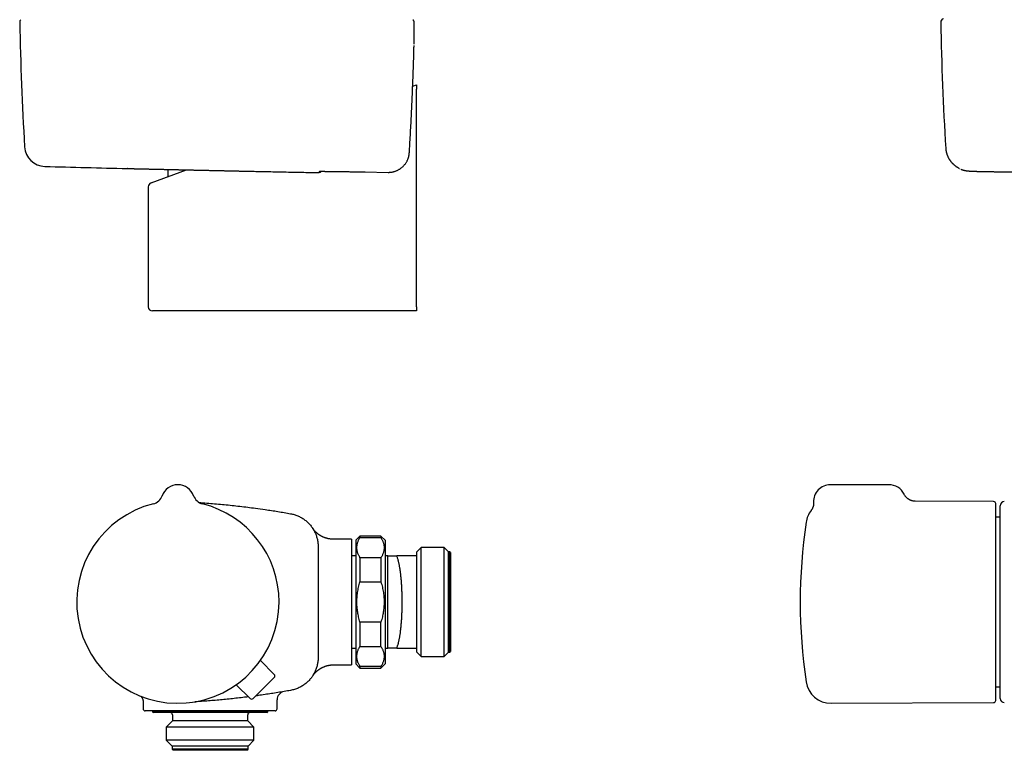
# Model space of a CAD drawing. Header units: millimetres. Extents: x 8 to 806, y 12 to 1720.
# Tile 56 of 129: x 100 to 335, y 914 to 1089. Entities that reach past the tile are written whole.
import ezdxf

# ---------------------------------------------------------------- set-up
doc = ezdxf.new("R2010")
doc.units = ezdxf.units.MM

msp = doc.modelspace()

# ---------------------------------------------------------------- linework, layer by layer
at = {"color": 7, "linetype": 'Continuous', "lineweight": 30}
for p, q in [((194.52, 1082.69), (194.52, 1082.69)), ((194.19, 1072.61), (195.12, 1072.95)), ((195.12, 1072.95), (195.12, 1071.92)), ((195.12, 1019.95), (195.12, 1071.92)), ((193.38, 1056.7), (193.39, 1056.74)), ((193.38, 1056.71), (193.38, 1056.7)), ((193.39, 1056.74), (193.39, 1056.74)), ((131.68, 1049.53), (140.13, 1052.65)), ((135.7, 1052.75), (135.7, 1051.02)), ((153.21, 1052.36), (153.23, 1052.36)), ((179.6, 1052.21), (181.28, 1052.17)), ((181.28, 1052.17), (182.8, 1052.15)), ((182.81, 1052.15), (188.31, 1052.05)), ((188.31, 1052.05), (188.33, 1052.05)), ((324.8, 1052.97), (324.78, 1052.98)), ((131.03, 1048.6), (131.03, 1019.95)), ((143.24, 1018.95), (132.03, 1018.95)), ((195.12, 1018.95), (143.24, 1018.95)), ((195.12, 1019.95), (195.12, 1018.95)), ((138.1, 977.45), (138.02, 977.45)), ((307.95, 977.45), (293.95, 977.45)), ((134.36, 974.86), (134.34, 974.8)), ((134.34, 974.8), (134.34, 974.8)), ((141.87, 974.8), (141.84, 974.87)), ((141.87, 974.8), (141.87, 974.8)), ((141.87, 974.8), (141.87, 974.8)), ((332.95, 973.45), (314.22, 973.53)), ((334.5, 969.72), (333.45, 969.72)), ((170.26, 967.11), (170.27, 967.1)), ((179.6, 964.45), (175.25, 964.45)), ((175.25, 964.45), (175.25, 964.45)), ((179.6, 964.45), (179.6, 934.45)), ((181.6, 965.2), (180.6, 964.2)), ((186.6, 965.2), (181.6, 965.2)), ((181.6, 965.2), (181.6, 964.84)), ((181.6, 964.84), (186.6, 964.84)), ((187.6, 964.2), (186.6, 965.2)), ((186.6, 965.2), (186.6, 964.84)), ((171.6, 962.67), (171.6, 949.45)), ((171.6, 962.65), (171.6, 962.67)), ((180.6, 964.2), (180.6, 949.45)), ((187.6, 964.2), (187.6, 949.45)), ((196.21, 962.45), (195.21, 961.45)), ((201.71, 962.45), (196.21, 962.45)), ((196.21, 936.45), (196.21, 962.45)), ((202.71, 961.45), (201.71, 962.45)), ((201.71, 936.45), (201.71, 962.45)), ((180.6, 960.45), (179.6, 960.45)), ((181.6, 960.04), (181.6, 954.25)), ((186.6, 960.04), (181.6, 960.04)), ((186.6, 960.04), (186.6, 954.25)), ((188.17, 960.45), (187.6, 960.45)), ((188.17, 960.45), (188.17, 960.45)), ((188.21, 960.45), (188.17, 960.45)), ((188.21, 938.45), (188.21, 960.45)), ((188.22, 960.45), (188.21, 960.45)), ((195.21, 960.45), (190.37, 960.45)), ((195.21, 960.45), (195.21, 961.45)), ((195.21, 938.45), (195.21, 960.45)), ((203.01, 961.45), (202.71, 961.45)), ((202.71, 937.45), (202.71, 961.45)), ((203.21, 961.25), (203.01, 961.45)), ((203.01, 937.45), (203.01, 961.45)), ((203.21, 961.25), (203.21, 937.65)), ((181.6, 954.25), (186.6, 954.25)), ((171.6, 949.45), (171.6, 936.23)), ((180.6, 949.45), (180.6, 934.7)), ((187.6, 949.45), (187.6, 934.7)), ((186.6, 944.65), (181.6, 944.65)), ((181.6, 944.65), (181.6, 938.86)), ((186.6, 938.86), (186.6, 944.65)), ((179.6, 938.45), (180.6, 938.45)), ((181.6, 938.86), (186.6, 938.86)), ((187.6, 938.45), (188.17, 938.45)), ((188.17, 938.45), (188.21, 938.45)), ((188.21, 938.45), (188.22, 938.45)), ((190.37, 938.45), (195.21, 938.45)), ((195.21, 937.45), (195.21, 938.45)), ((171.61, 936.26), (171.6, 936.24)), ((171.6, 936.23), (171.6, 936.23)), ((195.21, 937.45), (196.21, 936.45)), ((196.21, 936.45), (201.71, 936.45)), ((201.71, 936.45), (202.71, 937.45)), ((202.71, 937.45), (203.01, 937.45)), ((203.01, 937.45), (203.21, 937.65)), ((161.13, 932.16), (157.84, 935.5)), ((175.15, 934.45), (175.25, 934.45)), ((175.25, 934.45), (179.6, 934.45)), ((180.6, 934.7), (181.6, 933.7)), ((181.6, 934.06), (181.6, 933.7)), ((186.6, 934.06), (181.6, 934.06)), ((181.6, 933.7), (186.6, 933.7)), ((186.6, 933.7), (187.6, 934.7)), ((186.6, 934.06), (186.6, 933.7)), ((161.12, 931.46), (156.1, 926.43)), ((155.39, 926.43), (152.06, 929.71)), ((333.45, 929.18), (334.5, 929.18)), ((129.8, 925.56), (129.8, 923.95)), ((161.8, 923.95), (161.8, 926.11)), ((294.11, 925.28), (332.95, 925.45)), ((134.75, 923.45), (130.3, 923.45)), ((132.05, 923.45), (132.05, 923.25)), ((132.05, 923.25), (132.25, 923.05)), ((159.55, 923.25), (132.05, 923.25)), ((159.35, 923.05), (132.25, 923.05)), ((136.8, 922.55), (136.8, 921.05)), ((140.18, 923.45), (139.87, 923.45)), ((161.3, 923.45), (146.62, 923.45)), ((154.8, 921.05), (154.8, 922.55)), ((159.35, 923.05), (159.55, 923.25)), ((159.55, 923.25), (159.55, 923.45)), ((136.8, 921.05), (135.33, 919.57)), ((154.8, 921.05), (136.8, 921.05)), ((156.28, 919.57), (154.8, 921.05)), ((135.33, 919.57), (135.33, 916.43)), ((156.28, 919.57), (135.33, 919.57)), ((156.28, 916.43), (156.28, 919.57)), ((135.33, 916.43), (136.7, 915.05)), ((156.28, 916.43), (135.33, 916.43)), ((136.7, 915.05), (136.7, 914.35)), ((154.9, 915.05), (136.7, 915.05)), ((154.9, 915.05), (156.28, 916.43)), ((154.9, 914.35), (154.9, 915.05)), ((136.7, 914.35), (137, 914.05)), ((154.9, 914.35), (136.7, 914.35)), ((154.6, 914.05), (137, 914.05)), ((154.6, 914.05), (154.9, 914.35))]:
    msp.add_line(p, q, dxfattribs=at)
at = {"color": 7, "linetype": 'Continuous', "lineweight": 30, "flags": 128}
for points in [[(126.06, 1052.97), (126.04, 1052.97), (126.02, 1052.97), (126.01, 1052.97), (126.01, 1052.97), (126.01, 1052.97), (126.01, 1052.97), (126.01, 1052.97), (126.01, 1052.97), (126, 1052.97), (126, 1052.97), (126, 1052.97), (126, 1052.97)], [(171.6, 962.79), (171.6, 962.67), (171.6, 962.67), (171.6, 962.67)]]:
    msp.add_lwpolyline(points, dxfattribs=at)
at = {"color": 7, "linetype": 'Continuous', "lineweight": 30}
for centre, radius, start, end in [((101.11, 1087.92), 0.8, 133.1963, 181.0489), ((800.2, 1100.72), 700, 181.04894, 183.4855), ((321.11, 1087.92), 0.8, 102.4173, 181.0477), ((1020.19, 1100.72), 700, 181.04894, 183.51706), ((106.48, 1058.46), 5, 183.4852, 268.4834), ((344.6, 10050.31), 9000, 268.483055, 268.608179), ((171.77, 1052.8), 0.8, 275.7672, 321.2388), ((132.03, 1048.6), 1, 110.258, 179.9273), ((132.03, 1019.95), 1, 180, 270), ((138.1, 973.45), 4, 19.6961, 160.3039), ((293.95, 973.45), 4, 90, 182.7566), ((307.95, 973.45), 4, 26.1391, 90), ((131.51, 975.81), 3, 284.033, 340.2936), ((144.69, 975.81), 3, 199.7066, 255.967), ((138.1, 949.45), 24.17, 104.0365, 0), ((138.1, 949.45), 24.17, 0, 75.9635), ((332.95, 972.95), 0.5, 0, 89.75), ((335.5, 972.46), 1, 90.0002, 179.9995), ((294.09, 967.62), 6, 142.3984, 171.5732), ((416.75, 949.45), 130, 171.5732, 188.4268), ((160.77, 931.81), 0.5, 315, 44.5), ((294.09, 931.28), 6, 188.4268, 270.25), ((163.8, 926.11), 2, 99.6783, 180.0105), ((155.75, 926.79), 0.5, 225.5, 315), ((332.95, 925.95), 0.5, 270.25, 0), ((335.5, 926.44), 1, 180.0025, 269.9992), ((130.3, 923.95), 0.5, 180, 270), ((136.3, 922.55), 0.5, 0, 90), ((155.3, 922.55), 0.5, 90, 180), ((161.3, 923.95), 0.5, 270, 0)]:
    msp.add_arc(centre, radius, start, end, dxfattribs=at)
for points, knots in [([(194.52, 1082.69), (194.52, 1082.72), (194.52, 1082.82), (194.53, 1082.98), (194.53, 1083.18), (194.53, 1083.37), (194.54, 1083.57), (194.54, 1083.76), (194.55, 1083.96), (194.55, 1084.15), (194.55, 1084.34), (194.56, 1084.53), (194.56, 1084.71), (194.56, 1084.9), (194.56, 1085.08), (194.56, 1085.25), (194.57, 1085.43), (194.57, 1085.59), (194.57, 1085.76), (194.57, 1085.92), (194.57, 1086.07), (194.57, 1086.22), (194.57, 1086.37), (194.57, 1086.5), (194.57, 1086.64), (194.57, 1086.76), (194.57, 1086.88), (194.57, 1087), (194.57, 1087.11), (194.56, 1087.21), (194.56, 1087.31), (194.56, 1087.41), (194.56, 1087.5), (194.55, 1087.58), (194.55, 1087.66), (194.55, 1087.74), (194.54, 1087.81), (194.54, 1087.88), (194.53, 1087.94), (194.52, 1088), (194.52, 1088.03), (194.51, 1088.05), (194.51, 1088.08), (194.5, 1088.11), (194.49, 1088.15), (194.47, 1088.19), (194.45, 1088.24), (194.43, 1088.29), (194.4, 1088.34), (194.36, 1088.4), (194.33, 1088.43), (194.31, 1088.45), (194.31, 1088.46)], [0, 0, 0, 0, 0.011944, 0.03502, 0.057339, 0.080855, 0.104415, 0.128039, 0.151724, 0.175464, 0.199252, 0.223081, 0.246942, 0.270826, 0.294725, 0.318628, 0.342524, 0.366406, 0.390266, 0.414099, 0.4379, 0.461667, 0.485394, 0.508817, 0.532034, 0.555383, 0.578885, 0.602561, 0.626434, 0.650531, 0.67488, 0.699516, 0.724391, 0.749867, 0.77555, 0.801674, 0.828673, 0.857536, 0.891527, 0.911323, 0.920934, 0.92635, 0.93177, 0.940355, 0.948464, 0.95641, 0.964366, 0.972484, 0.980871, 0.989548, 0.99847, 1, 1, 1, 1]), ([(193.39, 1056.74), (193.43, 1057.39), (193.51, 1058.79), (193.64, 1060.96), (193.76, 1063.23), (193.88, 1065.5), (193.99, 1067.78), (194.09, 1070.05), (194.18, 1072.33), (194.27, 1074.6), (194.35, 1076.88), (194.42, 1079.15), (194.48, 1080.97), (194.5, 1082.03), (194.51, 1082.33)], [0, 0, 0, 0, 0.076214, 0.164983, 0.253852, 0.342777, 0.431706, 0.520584, 0.60937, 0.698177, 0.787072, 0.876007, 0.964922, 1, 1, 1, 1]), ([(188.33, 1052.05), (188.4, 1052.05), (188.54, 1052.05), (188.77, 1052.06), (189.02, 1052.09), (189.29, 1052.13), (189.57, 1052.19), (189.84, 1052.26), (190.11, 1052.35), (190.37, 1052.45), (190.63, 1052.57), (190.87, 1052.7), (191.11, 1052.85), (191.34, 1053.01), (191.57, 1053.18), (191.78, 1053.37), (191.99, 1053.57), (192.18, 1053.78), (192.36, 1054), (192.54, 1054.24), (192.69, 1054.49), (192.83, 1054.74), (192.96, 1054.99), (193.06, 1055.25), (193.16, 1055.51), (193.23, 1055.78), (193.3, 1056.05), (193.35, 1056.36), (193.37, 1056.58), (193.38, 1056.7)], [0, 0, 0, 0, 0.0275846, 0.0552177, 0.0917222, 0.1282549, 0.1647594, 0.202324, 0.2399192, 0.2774838, 0.3139966, 0.3505375, 0.3870504, 0.4246238, 0.4622279, 0.4998014, 0.537485, 0.5751995, 0.612883, 0.6517355, 0.6906219, 0.7294745, 0.765764, 0.8020811, 0.8383706, 0.8756978, 0.913055, 0.9503822, 1, 1, 1, 1]), ([(321.51, 1057.77), (321.52, 1057.71), (321.53, 1057.59), (321.55, 1057.39), (321.58, 1057.19), (321.61, 1057), (321.66, 1056.8), (321.71, 1056.61), (321.77, 1056.42), (321.83, 1056.24), (321.9, 1056.06), (321.97, 1055.89), (322.05, 1055.72), (322.13, 1055.55), (322.22, 1055.39), (322.31, 1055.23), (322.41, 1055.08), (322.51, 1054.94), (322.61, 1054.8), (322.71, 1054.66), (322.82, 1054.53), (322.93, 1054.4), (323.04, 1054.28), (323.16, 1054.16), (323.27, 1054.05), (323.39, 1053.94), (323.51, 1053.83), (323.64, 1053.73), (323.77, 1053.63), (323.89, 1053.53), (324.03, 1053.44), (324.16, 1053.35), (324.3, 1053.26), (324.44, 1053.17), (324.58, 1053.09), (324.7, 1053.02), (324.76, 1052.99), (324.78, 1052.98)], [0, 0, 0, 0, 0.021711, 0.045772, 0.06983, 0.093894, 0.117976, 0.14209, 0.166251, 0.190478, 0.214794, 0.239221, 0.263789, 0.288529, 0.313476, 0.338665, 0.364139, 0.389939, 0.416113, 0.44271, 0.469783, 0.497387, 0.525582, 0.554432, 0.584006, 0.614379, 0.645631, 0.677849, 0.711128, 0.745575, 0.781306, 0.818452, 0.857158, 0.89759, 0.939937, 0.984417, 1, 1, 1, 1]), ([(126.01, 1052.97), (126.01, 1052.97), (126.01, 1052.97), (126.02, 1052.97), (126.04, 1052.97), (126.06, 1052.97), (126.09, 1052.96), (126.12, 1052.96), (126.17, 1052.96), (126.22, 1052.96), (126.28, 1052.96), (126.35, 1052.96), (126.42, 1052.96), (126.5, 1052.96), (126.59, 1052.95), (126.68, 1052.95), (126.79, 1052.95), (126.9, 1052.95), (127.01, 1052.94), (127.14, 1052.94), (127.27, 1052.94), (127.41, 1052.94), (127.55, 1052.93), (127.7, 1052.93), (127.86, 1052.93), (128.03, 1052.92), (128.2, 1052.92), (128.37, 1052.91), (128.56, 1052.91), (128.75, 1052.91), (128.94, 1052.9), (129.15, 1052.9), (129.36, 1052.89), (129.57, 1052.89), (129.79, 1052.88), (130.02, 1052.88), (130.26, 1052.87), (130.5, 1052.87), (130.74, 1052.86), (130.99, 1052.86), (131.25, 1052.85), (131.51, 1052.84), (131.77, 1052.84), (132.04, 1052.83), (132.32, 1052.83), (132.6, 1052.82), (132.88, 1052.81), (133.17, 1052.81), (133.46, 1052.8), (133.76, 1052.79), (134.07, 1052.79), (134.38, 1052.78), (134.69, 1052.77), (135.01, 1052.77), (135.33, 1052.76), (135.66, 1052.75), (135.98, 1052.74), (136.31, 1052.74), (136.64, 1052.73), (136.98, 1052.72), (137.32, 1052.71), (137.66, 1052.71), (138, 1052.7), (138.35, 1052.69), (138.7, 1052.68), (139.05, 1052.68), (139.4, 1052.67), (139.76, 1052.66), (140.12, 1052.65), (140.48, 1052.64), (140.85, 1052.64), (141.21, 1052.63), (141.58, 1052.62), (141.95, 1052.61), (142.31, 1052.6), (142.68, 1052.6), (143.04, 1052.59), (143.41, 1052.58), (143.78, 1052.57), (144.15, 1052.56), (144.51, 1052.55), (144.88, 1052.55), (145.25, 1052.54), (145.62, 1052.53), (145.99, 1052.52), (146.36, 1052.51), (146.73, 1052.51), (147.1, 1052.5), (147.47, 1052.49), (147.83, 1052.48), (148.2, 1052.47), (148.56, 1052.46), (148.92, 1052.46), (149.27, 1052.45), (149.63, 1052.44), (149.98, 1052.43), (150.33, 1052.43), (150.67, 1052.42), (151.02, 1052.41), (151.36, 1052.4), (151.7, 1052.39), (152.04, 1052.39), (152.38, 1052.38), (152.72, 1052.37), (152.99, 1052.37), (153.15, 1052.36), (153.21, 1052.36)], [0, 0, 0, 0, 0.005161, 0.014943, 0.024693, 0.034416, 0.044115, 0.053797, 0.063465, 0.073124, 0.082778, 0.092432, 0.10209, 0.111755, 0.121432, 0.131126, 0.140841, 0.150581, 0.160352, 0.170145, 0.179929, 0.189678, 0.199399, 0.209097, 0.218777, 0.228442, 0.238099, 0.247752, 0.257405, 0.267062, 0.276727, 0.286406, 0.296102, 0.30582, 0.315566, 0.325343, 0.335141, 0.344924, 0.354673, 0.364393, 0.37409, 0.383768, 0.393432, 0.403087, 0.412738, 0.42239, 0.432047, 0.441713, 0.451393, 0.461091, 0.470814, 0.480566, 0.490351, 0.500153, 0.509935, 0.519684, 0.529403, 0.539098, 0.548774, 0.558436, 0.56809, 0.57774, 0.587392, 0.597049, 0.606716, 0.616397, 0.626099, 0.635826, 0.645583, 0.655376, 0.66518, 0.674962, 0.684709, 0.694426, 0.704119, 0.713793, 0.723453, 0.733105, 0.742754, 0.752405, 0.762061, 0.771728, 0.781411, 0.791115, 0.800846, 0.810609, 0.820408, 0.830214, 0.839994, 0.849739, 0.859453, 0.869143, 0.878814, 0.888472, 0.898121, 0.907768, 0.917417, 0.927072, 0.936739, 0.946422, 0.956129, 0.965863, 0.97563, 0.985435, 0.995243, 1, 1, 1, 1]), ([(153.23, 1052.36), (154.41, 1052.34), (156.75, 1052.29), (160.51, 1052.21), (164.49, 1052.13), (167.3, 1052.08), (168.7, 1052.05)], [0, 0, 0, 0, 0.22788, 0.455764, 0.727879, 1, 1, 1, 1]), ([(168.7, 1052.05), (168.8, 1052.05), (168.99, 1052.04), (169.27, 1052.04), (169.54, 1052.03), (169.8, 1052.03), (170.05, 1052.02), (170.3, 1052.02), (170.52, 1052.01), (170.74, 1052.01), (170.93, 1052.01), (171.11, 1052), (171.27, 1052), (171.41, 1052), (171.52, 1052), (171.61, 1052), (171.66, 1052), (171.68, 1052)], [0, 0, 0, 0, 0.06666, 0.133556, 0.200455, 0.26712, 0.333788, 0.400694, 0.467611, 0.534293, 0.60134, 0.66864, 0.73596, 0.803034, 0.868551, 0.93428, 1, 1, 1, 1]), ([(171.69, 1052), (171.69, 1052), (171.7, 1052), (171.73, 1052), (171.75, 1052), (171.77, 1052), (171.79, 1052), (171.81, 1052), (171.82, 1052), (171.84, 1052), (171.85, 1052), (171.85, 1052)], [0, 0, 0, 0, 0.037159, 0.267121, 0.507947, 0.672099, 0.801891, 0.87095, 0.930475, 0.982586, 1, 1, 1, 1]), ([(171.85, 1052.29), (171.85, 1052.29), (171.85, 1052.29), (171.86, 1052.29), (171.87, 1052.29), (171.88, 1052.29), (171.91, 1052.29), (171.94, 1052.29), (171.98, 1052.3), (172.03, 1052.3), (172.09, 1052.3), (172.16, 1052.3), (172.23, 1052.3), (172.32, 1052.3), (172.41, 1052.3), (172.5, 1052.3), (172.61, 1052.3), (172.72, 1052.3), (172.83, 1052.3), (172.96, 1052.3), (173.09, 1052.3), (173.22, 1052.29), (173.37, 1052.29), (173.5, 1052.29), (173.58, 1052.29), (173.62, 1052.29)], [0, 0, 0, 0, 0.002958, 0.02982, 0.061098, 0.096708, 0.136185, 0.178793, 0.223629, 0.270258, 0.31794, 0.366354, 0.415285, 0.4646, 0.514218, 0.564088, 0.614182, 0.664485, 0.714779, 0.764908, 0.815246, 0.865737, 0.916328, 0.966966, 1, 1, 1, 1]), ([(173.61, 1052.29), (173.65, 1052.29), (173.79, 1052.29), (174.04, 1052.29), (174.36, 1052.28), (174.7, 1052.28), (175.05, 1052.28), (175.41, 1052.27), (175.8, 1052.27), (176.19, 1052.26), (176.59, 1052.26), (177, 1052.25), (177.42, 1052.24), (177.85, 1052.24), (178.29, 1052.23), (178.72, 1052.22), (179.16, 1052.21), (179.46, 1052.21), (179.6, 1052.21)], [0, 0, 0, 0, 0.028666, 0.09357, 0.158371, 0.222968, 0.287532, 0.352298, 0.417168, 0.482039, 0.546806, 0.61137, 0.67597, 0.740775, 0.805684, 0.870593, 0.935398, 1, 1, 1, 1]), ([(325.09, 1052.83), (325.09, 1052.83), (325.14, 1052.8), (325.23, 1052.77), (325.37, 1052.71), (325.5, 1052.67), (325.62, 1052.63), (325.73, 1052.59), (325.84, 1052.56), (325.94, 1052.54), (326.03, 1052.52), (326.11, 1052.5), (326.19, 1052.48), (326.27, 1052.47), (326.34, 1052.46), (326.4, 1052.45), (326.47, 1052.44), (326.53, 1052.43), (326.6, 1052.42), (326.66, 1052.41), (326.73, 1052.4), (326.81, 1052.4), (326.89, 1052.39), (326.99, 1052.38), (327.1, 1052.37), (327.22, 1052.36), (327.36, 1052.36), (327.48, 1052.35), (327.61, 1052.34), (327.75, 1052.34), (327.89, 1052.33), (328.03, 1052.33), (328.17, 1052.32), (328.32, 1052.32), (328.47, 1052.31), (328.63, 1052.3), (328.79, 1052.3), (328.96, 1052.29), (329.13, 1052.29), (329.31, 1052.28), (329.49, 1052.28), (329.67, 1052.28), (329.86, 1052.27), (330.06, 1052.27), (330.25, 1052.26), (330.45, 1052.26), (330.65, 1052.25), (330.86, 1052.25), (331.07, 1052.24), (331.28, 1052.24), (331.5, 1052.24), (331.72, 1052.23), (331.94, 1052.23), (332.16, 1052.23), (332.38, 1052.22), (332.61, 1052.22), (332.83, 1052.22), (333.06, 1052.21), (333.29, 1052.21), (333.52, 1052.21), (333.72, 1052.2), (333.84, 1052.2), (333.89, 1052.2)], [0, 0, 0, 0, 0.000434, 0.013543, 0.026127, 0.038094, 0.049378, 0.05996, 0.069869, 0.079178, 0.08799, 0.09642, 0.104595, 0.112645, 0.120705, 0.128881, 0.137316, 0.146177, 0.155662, 0.166015, 0.177565, 0.190794, 0.206508, 0.226294, 0.24785, 0.27576, 0.300497, 0.32342, 0.34526, 0.368398, 0.3908, 0.412142, 0.433112, 0.453803, 0.474291, 0.494634, 0.514878, 0.535062, 0.555222, 0.575052, 0.594982, 0.614914, 0.634825, 0.654692, 0.674492, 0.694199, 0.71379, 0.733288, 0.752882, 0.772573, 0.792321, 0.812086, 0.831816, 0.851467, 0.870998, 0.890398, 0.909889, 0.929485, 0.949134, 0.968813, 0.988499, 1, 1, 1, 1]), ([(333.89, 1052.2), (334.75, 1052.19), (337.37, 1052.16), (341.77, 1052.12), (345.83, 1052.08), (348.12, 1052.05), (348.65, 1052.05)], [0, 0, 0, 0, 0.174521, 0.533679, 0.892833, 1, 1, 1, 1]), ([(314.23, 973.53), (314.14, 973.54), (313.97, 973.54), (313.72, 973.57), (313.5, 973.62), (313.32, 973.67), (313.17, 973.73), (313.06, 973.77), (312.96, 973.82), (312.87, 973.86), (312.77, 973.91), (312.65, 973.98), (312.51, 974.07), (312.36, 974.19), (312.2, 974.32), (312.06, 974.47), (311.92, 974.62), (311.78, 974.8), (311.65, 975), (311.58, 975.14), (311.54, 975.21)], [0, 0, 0, 0, 0.07966, 0.153406, 0.220621, 0.280829, 0.323715, 0.361762, 0.394882, 0.423011, 0.451192, 0.493607, 0.543979, 0.60221, 0.668114, 0.726164, 0.788707, 0.855449, 0.926026, 1, 1, 1, 1]), ([(143.21, 973.21), (143.33, 973.2), (144.09, 973.15), (145.46, 973.05), (147.33, 972.9), (149.19, 972.72), (151.05, 972.53), (152.91, 972.33), (154.77, 972.1), (156.78, 971.84), (158.68, 971.58), (160.47, 971.31), (161.98, 971.07), (163.5, 970.82), (164.5, 970.64), (165.01, 970.55)], [0, 0, 0, 0, 0.01736, 0.103222, 0.188312, 0.273404, 0.358494, 0.44365, 0.528808, 0.613965, 0.720839, 0.790621, 0.860403, 0.930202, 1, 1, 1, 1]), ([(289.95, 973.26), (289.96, 973.2), (289.96, 973.09), (289.95, 972.93), (289.94, 972.79), (289.93, 972.66), (289.91, 972.55), (289.89, 972.46), (289.87, 972.38), (289.85, 972.3), (289.82, 972.2), (289.78, 972.08), (289.72, 971.95), (289.66, 971.8), (289.57, 971.63), (289.46, 971.45), (289.38, 971.34), (289.33, 971.28)], [0, 0, 0, 0, 0.082117, 0.15722, 0.225042, 0.285383, 0.338104, 0.383108, 0.420335, 0.454767, 0.50342, 0.562358, 0.631513, 0.710748, 0.799835, 0.898424, 1, 1, 1, 1]), ([(333.45, 949.45), (333.45, 949.68), (333.45, 950.12), (333.45, 950.8), (333.45, 951.47), (333.45, 952.09), (333.45, 952.67), (333.45, 953.19), (333.45, 953.72), (333.45, 954.25), (333.45, 954.75), (333.45, 955.24), (333.45, 955.73), (333.45, 956.21), (333.45, 956.68), (333.45, 957.16), (333.45, 957.63), (333.45, 958.16), (333.45, 958.73), (333.45, 959.35), (333.45, 959.96), (333.45, 960.56), (333.45, 961.15), (333.45, 961.74), (333.45, 962.35), (333.45, 962.98), (333.45, 963.64), (333.45, 964.27), (333.45, 964.89), (333.45, 965.49), (333.45, 966.04), (333.45, 966.55), (333.45, 967.02), (333.45, 967.47), (333.45, 967.91), (333.45, 968.33), (333.45, 968.74), (333.45, 969.12), (333.45, 969.48), (333.45, 969.82), (333.45, 970.14), (333.45, 970.41), (333.45, 970.63), (333.45, 970.81), (333.45, 970.98), (333.45, 971.15), (333.45, 971.34), (333.45, 971.56), (333.45, 971.79), (333.45, 972), (333.45, 972.18), (333.45, 972.33), (333.45, 972.45), (333.45, 972.56), (333.45, 972.66), (333.45, 972.76), (333.45, 972.85), (333.45, 972.91), (333.45, 972.95), (333.45, 972.95), (333.45, 972.95)], [0, 0, 0, 0, 0.018293, 0.036554, 0.054798, 0.07304, 0.087381, 0.101738, 0.116117, 0.131338, 0.144925, 0.158499, 0.172064, 0.185627, 0.199194, 0.212771, 0.226365, 0.239981, 0.258394, 0.276768, 0.295121, 0.313468, 0.331823, 0.350203, 0.368622, 0.390557, 0.412443, 0.434304, 0.456166, 0.478056, 0.5, 0.518806, 0.537572, 0.556315, 0.575051, 0.593796, 0.612567, 0.63138, 0.649424, 0.667432, 0.685419, 0.703398, 0.714703, 0.726014, 0.737335, 0.74867, 0.760021, 0.779416, 0.798773, 0.818109, 0.837444, 0.852646, 0.867866, 0.883114, 0.897513, 0.918014, 0.938491, 0.958967, 0.979463, 1, 1, 1, 1]), ([(334.5, 972.46), (334.5, 972.46), (334.5, 972.46), (334.5, 972.46), (334.5, 972.46)], [0, 0, 0, 0, 0.63318, 1, 1, 1, 1]), ([(334.5, 926.44), (334.5, 926.44), (334.5, 926.44), (334.5, 926.46), (334.5, 926.51), (334.5, 926.59), (334.5, 926.69), (334.5, 926.81), (334.5, 926.96), (334.5, 927.14), (334.5, 927.34), (334.5, 927.56), (334.5, 927.82), (334.5, 928.1), (334.5, 928.41), (334.5, 928.74), (334.5, 929.09), (334.5, 929.46), (334.5, 929.85), (334.5, 930.27), (334.5, 930.7), (334.5, 931.16), (334.5, 931.64), (334.5, 932.15), (334.5, 932.68), (334.5, 933.23), (334.5, 933.8), (334.5, 934.37), (334.5, 934.96), (334.5, 935.57), (334.5, 936.18), (334.5, 936.82), (334.5, 937.48), (334.5, 938.17), (334.5, 938.86), (334.5, 939.57), (334.5, 940.28), (334.5, 940.99), (334.5, 941.71), (334.5, 942.43), (334.5, 943.16), (334.5, 943.91), (334.5, 944.67), (334.5, 945.44), (334.5, 946.22), (334.5, 947), (334.5, 947.78), (334.5, 948.55), (334.5, 949.31), (334.5, 950.08), (334.5, 950.84), (334.5, 951.61), (334.5, 952.38), (334.5, 953.16), (334.5, 953.94), (334.5, 954.71), (334.5, 955.46), (334.5, 956.2), (334.5, 956.93), (334.5, 957.65), (334.5, 958.36), (334.5, 959.06), (334.5, 959.77), (334.5, 960.46), (334.5, 961.15), (334.5, 961.82), (334.5, 962.47), (334.5, 963.1), (334.5, 963.71), (334.5, 964.3), (334.5, 964.88), (334.5, 965.44), (334.5, 966), (334.5, 966.54), (334.5, 967.05), (334.5, 967.55), (334.5, 968.03), (334.5, 968.49), (334.5, 968.93), (334.5, 969.34), (334.5, 969.73), (334.5, 970.1), (334.5, 970.45), (334.5, 970.78), (334.5, 971.08), (334.5, 971.34), (334.5, 971.58), (334.5, 971.79), (334.5, 971.97), (334.5, 972.12), (334.5, 972.24), (334.5, 972.34), (334.5, 972.4), (334.5, 972.44), (334.5, 972.45), (334.5, 972.45), (334.5, 972.45)], [0, 0, 0, 0, 0.005973, 0.016359, 0.026745, 0.037126, 0.047496, 0.05812, 0.068753, 0.079388, 0.09002, 0.100644, 0.111576, 0.122518, 0.133463, 0.144405, 0.155337, 0.165982, 0.176636, 0.187293, 0.197948, 0.208593, 0.219548, 0.230512, 0.24148, 0.252444, 0.263398, 0.274043, 0.284696, 0.295353, 0.306006, 0.316651, 0.327604, 0.338567, 0.349533, 0.360496, 0.371449, 0.382074, 0.392707, 0.403343, 0.413976, 0.4246, 0.435532, 0.446473, 0.457418, 0.468359, 0.47929, 0.489904, 0.500527, 0.511153, 0.521775, 0.532389, 0.543311, 0.554243, 0.565178, 0.57611, 0.587032, 0.597646, 0.608269, 0.618895, 0.629518, 0.640133, 0.651055, 0.661988, 0.672924, 0.683856, 0.694779, 0.705417, 0.716063, 0.726712, 0.737358, 0.747995, 0.758943, 0.769901, 0.780862, 0.791819, 0.802767, 0.813898, 0.825039, 0.836183, 0.847323, 0.858454, 0.86994, 0.881437, 0.892938, 0.904435, 0.915921, 0.927009, 0.938107, 0.949209, 0.960307, 0.971395, 0.980918, 0.990445, 0.999978, 1, 1, 1, 1]), ([(165.01, 970.55), (165.01, 970.55), (165.15, 970.52), (165.44, 970.46), (165.87, 970.35), (166.3, 970.21), (166.72, 970.05), (167.13, 969.86), (167.53, 969.65), (167.92, 969.42), (168.28, 969.17), (168.64, 968.9), (168.98, 968.6), (169.31, 968.29), (169.62, 967.95), (169.9, 967.61), (170.17, 967.25), (170.41, 966.88), (170.64, 966.49), (170.85, 966.08), (171.03, 965.67), (171.18, 965.25), (171.31, 964.82), (171.42, 964.39), (171.51, 963.94), (171.57, 963.49), (171.6, 963.07), (171.6, 962.79), (171.6, 962.67)], [0, 0, 0, 0, 0.000005, 0.039731, 0.079488, 0.119214, 0.160094, 0.201008, 0.241888, 0.281614, 0.32137, 0.361096, 0.401975, 0.442887, 0.483766, 0.523489, 0.563241, 0.602964, 0.643839, 0.684747, 0.725622, 0.76535, 0.805109, 0.844838, 0.885719, 0.926634, 0.967515, 1, 1, 1, 1]), ([(170.26, 967.11), (170.26, 967.11), (170.25, 967.12), (170.26, 967.11), (170.26, 967.11)], [0, 0, 0, 0, 0.47576, 1, 1, 1, 1]), ([(175.25, 964.45), (175.21, 964.45), (175.1, 964.45), (174.92, 964.46), (174.72, 964.47), (174.53, 964.49), (174.33, 964.52), (174.13, 964.55), (173.94, 964.59), (173.75, 964.64), (173.56, 964.69), (173.37, 964.75), (173.19, 964.81), (173.01, 964.88), (172.83, 964.96), (172.66, 965.04), (172.49, 965.12), (172.32, 965.21), (172.16, 965.3), (172, 965.4), (171.85, 965.5), (171.7, 965.61), (171.56, 965.71), (171.42, 965.83), (171.29, 965.94), (171.16, 966.05), (171.04, 966.17), (170.93, 966.28), (170.82, 966.39), (170.72, 966.5), (170.64, 966.61), (170.56, 966.7), (170.5, 966.78), (170.45, 966.85), (170.41, 966.9), (170.38, 966.94), (170.36, 966.97), (170.34, 966.99), (170.33, 967.01), (170.32, 967.03), (170.31, 967.05), (170.3, 967.06), (170.29, 967.07), (170.28, 967.08), (170.28, 967.09), (170.27, 967.1), (170.27, 967.1), (170.27, 967.1), (170.27, 967.1)], [0, 0, 0, 0, 0.018931, 0.050537, 0.08204, 0.113435, 0.144719, 0.175887, 0.206933, 0.237851, 0.268634, 0.299274, 0.329763, 0.360091, 0.390245, 0.420215, 0.449984, 0.479536, 0.508852, 0.537909, 0.56668, 0.595136, 0.623238, 0.650943, 0.678196, 0.704931, 0.731064, 0.75648, 0.78102, 0.804429, 0.826251, 0.845671, 0.861712, 0.874202, 0.883869, 0.891564, 0.897967, 0.903611, 0.908937, 0.914339, 0.920096, 0.926585, 0.934246, 0.94361, 0.955356, 0.970362, 0.989742, 1, 1, 1, 1]), ([(181.6, 960.04), (181.55, 960.13), (181.44, 960.32), (181.3, 960.6), (181.17, 960.88), (181.07, 961.16), (180.98, 961.45), (180.91, 961.75), (180.87, 962.04), (180.85, 962.34), (180.86, 962.65), (180.89, 962.96), (180.94, 963.28), (181.03, 963.59), (181.13, 963.91), (181.27, 964.22), (181.42, 964.53), (181.54, 964.74), (181.6, 964.84)], [0, 0, 0, 0, 0.059242, 0.118515, 0.177782, 0.237017, 0.297413, 0.357852, 0.418287, 0.478678, 0.54299, 0.607357, 0.671727, 0.736043, 0.802005, 0.868012, 0.934027, 1, 1, 1, 1]), ([(186.6, 964.84), (186.66, 964.75), (186.77, 964.56), (186.91, 964.28), (187.04, 964), (187.14, 963.72), (187.23, 963.43), (187.29, 963.13), (187.34, 962.84), (187.36, 962.54), (187.35, 962.23), (187.32, 961.92), (187.27, 961.6), (187.18, 961.29), (187.07, 960.98), (186.94, 960.66), (186.79, 960.35), (186.66, 960.14), (186.6, 960.04)], [0, 0, 0, 0, 0.059242, 0.118515, 0.177782, 0.237017, 0.297413, 0.357852, 0.418287, 0.478678, 0.54299, 0.607357, 0.671727, 0.736043, 0.802005, 0.868012, 0.934027, 1, 1, 1, 1]), ([(188.22, 960.45), (188.22, 960.45), (188.23, 960.45), (188.28, 960.45), (188.35, 960.45), (188.44, 960.45), (188.56, 960.45), (188.7, 960.45), (188.86, 960.45), (189.04, 960.45), (189.23, 960.45), (189.45, 960.45), (189.72, 960.45), (190.03, 960.45), (190.26, 960.45), (190.37, 960.45)], [0, 0, 0, 0, 0.071237, 0.142498, 0.213738, 0.285735, 0.357753, 0.429757, 0.50079, 0.571844, 0.642905, 0.713947, 0.809291, 0.904649, 1, 1, 1, 1]), ([(190.37, 938.45), (190.4, 938.52), (190.46, 938.67), (190.55, 938.91), (190.64, 939.16), (190.72, 939.43), (190.8, 939.72), (190.87, 940.04), (190.95, 940.37), (191.02, 940.73), (191.09, 941.09), (191.15, 941.46), (191.21, 941.84), (191.26, 942.24), (191.31, 942.65), (191.36, 943.08), (191.41, 943.53), (191.45, 943.98), (191.49, 944.44), (191.53, 944.91), (191.56, 945.37), (191.58, 945.84), (191.61, 946.32), (191.63, 946.82), (191.65, 947.32), (191.66, 947.82), (191.67, 948.33), (191.68, 948.83), (191.68, 949.32), (191.68, 949.81), (191.67, 950.31), (191.67, 950.81), (191.65, 951.31), (191.64, 951.81), (191.62, 952.3), (191.6, 952.78), (191.57, 953.25), (191.55, 953.71), (191.51, 954.17), (191.48, 954.63), (191.44, 955.08), (191.39, 955.52), (191.35, 955.95), (191.3, 956.36), (191.25, 956.76), (191.19, 957.14), (191.14, 957.51), (191.07, 957.88), (191.01, 958.23), (190.94, 958.56), (190.86, 958.91), (190.78, 959.25), (190.68, 959.59), (190.58, 959.91), (190.48, 960.2), (190.4, 960.37), (190.37, 960.45)], [0, 0, 0, 0, 0.019768, 0.038147, 0.056543, 0.074939, 0.093319, 0.112251, 0.131202, 0.150153, 0.169086, 0.187136, 0.205202, 0.223267, 0.241317, 0.259907, 0.278515, 0.297123, 0.315713, 0.333489, 0.351281, 0.369072, 0.386848, 0.40515, 0.42347, 0.441789, 0.460091, 0.477699, 0.495322, 0.512944, 0.530552, 0.548673, 0.566811, 0.584949, 0.603071, 0.620639, 0.638223, 0.655806, 0.673375, 0.691448, 0.709538, 0.727628, 0.745702, 0.763363, 0.78104, 0.798716, 0.816378, 0.83454, 0.852719, 0.870898, 0.889061, 0.91122, 0.933421, 0.955638, 0.977841, 1, 1, 1, 1]), ([(181.6, 944.65), (181.54, 944.85), (181.42, 945.26), (181.27, 945.86), (181.15, 946.44), (181.05, 947), (180.97, 947.56), (180.91, 948.13), (180.87, 948.7), (180.85, 949.28), (180.86, 949.86), (180.88, 950.46), (180.94, 951.08), (181.02, 951.72), (181.13, 952.35), (181.26, 952.99), (181.42, 953.63), (181.54, 954.04), (181.6, 954.25)], [0, 0, 0, 0, 0.065748, 0.131573, 0.189589, 0.247639, 0.305686, 0.363696, 0.422953, 0.482254, 0.541554, 0.600811, 0.66687, 0.732958, 0.79902, 0.866003, 0.933011, 1, 1, 1, 1]), ([(186.6, 954.25), (186.66, 954.05), (186.79, 953.63), (186.94, 953.01), (187.08, 952.37), (187.19, 951.73), (187.27, 951.08), (187.32, 950.46), (187.35, 949.87), (187.36, 949.3), (187.34, 948.74), (187.3, 948.17), (187.24, 947.6), (187.16, 947.02), (187.06, 946.45), (186.94, 945.87), (186.79, 945.26), (186.66, 944.85), (186.6, 944.65)], [0, 0, 0, 0, 0.066097, 0.132212, 0.198304, 0.265258, 0.332239, 0.399189, 0.457174, 0.5152, 0.573226, 0.631212, 0.690494, 0.749814, 0.809139, 0.868427, 0.934174, 1, 1, 1, 1]), ([(333.45, 925.95), (333.45, 925.95), (333.45, 925.95), (333.45, 925.98), (333.45, 926.03), (333.45, 926.09), (333.45, 926.17), (333.45, 926.25), (333.45, 926.34), (333.45, 926.44), (333.45, 926.55), (333.45, 926.67), (333.45, 926.8), (333.45, 926.94), (333.45, 927.09), (333.45, 927.25), (333.45, 927.42), (333.45, 927.62), (333.45, 927.85), (333.45, 928.13), (333.45, 928.42), (333.45, 928.74), (333.45, 929.07), (333.45, 929.41), (333.45, 929.8), (333.45, 930.23), (333.45, 930.71), (333.45, 931.2), (333.45, 931.72), (333.45, 932.27), (333.45, 932.8), (333.45, 933.33), (333.45, 933.84), (333.45, 934.36), (333.45, 934.9), (333.45, 935.45), (333.45, 936.01), (333.45, 936.58), (333.45, 937.15), (333.45, 937.72), (333.45, 938.3), (333.45, 938.82), (333.45, 939.27), (333.45, 939.64), (333.45, 940.03), (333.45, 940.41), (333.45, 940.89), (333.45, 941.47), (333.45, 942.14), (333.45, 942.82), (333.45, 943.46), (333.45, 944.06), (333.45, 944.61), (333.45, 945.15), (333.45, 945.76), (333.45, 946.43), (333.45, 947.18), (333.45, 947.94), (333.45, 948.69), (333.45, 949.2), (333.45, 949.45)], [0, 0, 0, 0, 0.018291, 0.036551, 0.054795, 0.073036, 0.087378, 0.101736, 0.116117, 0.131338, 0.144926, 0.158499, 0.172064, 0.185627, 0.199194, 0.212771, 0.226365, 0.239982, 0.258394, 0.276769, 0.295121, 0.313468, 0.331823, 0.350203, 0.368622, 0.390557, 0.412443, 0.434304, 0.456166, 0.478056, 0.5, 0.518806, 0.537572, 0.556315, 0.575051, 0.593796, 0.612567, 0.63138, 0.649424, 0.667432, 0.685419, 0.703398, 0.714703, 0.726014, 0.737335, 0.74867, 0.760021, 0.779416, 0.798773, 0.818109, 0.837444, 0.852646, 0.867866, 0.883114, 0.897514, 0.918016, 0.938495, 0.958971, 0.979465, 1, 1, 1, 1]), ([(181.6, 934.06), (181.55, 934.15), (181.44, 934.34), (181.3, 934.62), (181.17, 934.9), (181.07, 935.18), (180.98, 935.47), (180.91, 935.77), (180.87, 936.06), (180.85, 936.36), (180.86, 936.67), (180.89, 936.98), (180.94, 937.3), (181.03, 937.61), (181.13, 937.92), (181.27, 938.24), (181.42, 938.55), (181.54, 938.76), (181.6, 938.86)], [0, 0, 0, 0, 0.059242, 0.118515, 0.177782, 0.237017, 0.297413, 0.357852, 0.418287, 0.478678, 0.54299, 0.607357, 0.671727, 0.736043, 0.802005, 0.868012, 0.934027, 1, 1, 1, 1]), ([(186.6, 938.86), (186.66, 938.77), (186.77, 938.58), (186.91, 938.3), (187.04, 938.02), (187.14, 937.74), (187.23, 937.45), (187.29, 937.15), (187.34, 936.86), (187.36, 936.56), (187.35, 936.25), (187.32, 935.94), (187.27, 935.62), (187.18, 935.31), (187.07, 934.99), (186.94, 934.68), (186.79, 934.37), (186.66, 934.16), (186.6, 934.06)], [0, 0, 0, 0, 0.0592425, 0.1185152, 0.1777824, 0.2370173, 0.2974128, 0.3578517, 0.4182871, 0.4786781, 0.54299, 0.6073567, 0.6717267, 0.7360433, 0.8020046, 0.8680116, 0.9340271, 1, 1, 1, 1]), ([(190.37, 938.45), (190.26, 938.45), (190.04, 938.45), (189.72, 938.45), (189.46, 938.45), (189.23, 938.45), (189.04, 938.45), (188.86, 938.45), (188.7, 938.45), (188.57, 938.45), (188.45, 938.45), (188.35, 938.45), (188.28, 938.45), (188.23, 938.45), (188.22, 938.45), (188.22, 938.45)], [0, 0, 0, 0, 0.094786, 0.18958, 0.28436, 0.355825, 0.427309, 0.498787, 0.570244, 0.641515, 0.7128, 0.784066, 0.856038, 0.928031, 1, 1, 1, 1]), ([(171.6, 936.23), (171.6, 936.08), (171.59, 935.78), (171.56, 935.33), (171.49, 934.88), (171.41, 934.44), (171.29, 934.01), (171.16, 933.58), (171, 933.17), (170.82, 932.75), (170.61, 932.35), (170.41, 932.01), (170.23, 931.73), (170.07, 931.51), (169.91, 931.3), (169.7, 931.04), (169.44, 930.75), (169.13, 930.44), (168.8, 930.14), (168.45, 929.86), (168.08, 929.59), (167.69, 929.34), (167.28, 929.12), (166.86, 928.91), (166.41, 928.73), (165.96, 928.58), (165.48, 928.45), (165.17, 928.38), (165.01, 928.35)], [0, 0, 0, 0, 0.040208, 0.080401, 0.121054, 0.161706, 0.201395, 0.241113, 0.280801, 0.321646, 0.362524, 0.403368, 0.427516, 0.451664, 0.475922, 0.50018, 0.539843, 0.579537, 0.6192, 0.66001, 0.700853, 0.741663, 0.784009, 0.826394, 0.868741, 0.912473, 0.95625, 1, 1, 1, 1]), ([(171.6, 936.23), (171.6, 936.23), (171.6, 936.18), (171.6, 936.11), (171.6, 936), (171.6, 935.92), (171.6, 935.86), (171.59, 935.84)], [0, 0, 0, 0, 0.000095, 0.253585, 0.507592, 0.76377, 1, 1, 1, 1]), ([(170.33, 931.88), (170.33, 931.88), (170.33, 931.88), (170.33, 931.89), (170.34, 931.9), (170.35, 931.92), (170.36, 931.93), (170.37, 931.95), (170.38, 931.96), (170.39, 931.98), (170.41, 931.99), (170.42, 932.01), (170.43, 932.03), (170.45, 932.05), (170.47, 932.08), (170.49, 932.11), (170.52, 932.14), (170.55, 932.19), (170.59, 932.24), (170.65, 932.3), (170.71, 932.38), (170.8, 932.48), (170.91, 932.59), (171.02, 932.71), (171.15, 932.84), (171.29, 932.96), (171.43, 933.08), (171.58, 933.2), (171.73, 933.31), (171.89, 933.43), (172.05, 933.53), (172.22, 933.63), (172.39, 933.73), (172.57, 933.82), (172.74, 933.9), (172.93, 933.98), (173.11, 934.06), (173.3, 934.13), (173.48, 934.19), (173.68, 934.24), (173.87, 934.29), (174.06, 934.33), (174.26, 934.37), (174.45, 934.4), (174.65, 934.42), (174.85, 934.44), (175.05, 934.45), (175.18, 934.45), (175.25, 934.45)], [0, 0, 0, 0, 0.047018, 0.086321, 0.120634, 0.14875, 0.170823, 0.187993, 0.201488, 0.212288, 0.221133, 0.228599, 0.235149, 0.241188, 0.247097, 0.253084, 0.259575, 0.267034, 0.276026, 0.287283, 0.301695, 0.319924, 0.34133, 0.364366, 0.388413, 0.41325, 0.438658, 0.464465, 0.490554, 0.516845, 0.543287, 0.569842, 0.596485, 0.623198, 0.649967, 0.676782, 0.703635, 0.730521, 0.757433, 0.784368, 0.811324, 0.838297, 0.865285, 0.892286, 0.9193, 0.946324, 0.973358, 1, 1, 1, 1]), ([(170.36, 931.94), (170.35, 931.93), (170.34, 931.92), (170.34, 931.91), (170.33, 931.9)], [0, 0, 0, 0, 0.439129, 1, 1, 1, 1]), ([(170.33, 931.89), (170.33, 931.89), (170.33, 931.89), (170.33, 931.89), (170.33, 931.89), (170.33, 931.89)], [0, 0, 0, 0, 0.326272, 0.856739, 1, 1, 1, 1]), ([(129.22, 926.97), (129.23, 926.96), (129.27, 926.93), (129.33, 926.86), (129.4, 926.78), (129.46, 926.69), (129.52, 926.59), (129.58, 926.49), (129.63, 926.39), (129.67, 926.29), (129.71, 926.18), (129.74, 926.07), (129.77, 925.96), (129.79, 925.84), (129.8, 925.73), (129.8, 925.64), (129.8, 925.58), (129.8, 925.56)], [0, 0, 0, 0, 0.028086, 0.09745, 0.167872, 0.239032, 0.310724, 0.382809, 0.455192, 0.527804, 0.600599, 0.673539, 0.746597, 0.819753, 0.892989, 0.966292, 1, 1, 1, 1]), ([(154.99, 926.83), (154.66, 926.79), (153.79, 926.68), (152.37, 926.51), (150.73, 926.33), (149.09, 926.17), (147.45, 926.01), (145.8, 925.88), (144.16, 925.75), (142.94, 925.67), (142.26, 925.63), (142.14, 925.62)], [0, 0, 0, 0, 0.076667, 0.204408, 0.332117, 0.459826, 0.587569, 0.715313, 0.843028, 0.970744, 1, 1, 1, 1]), ([(165.01, 928.35), (164.5, 928.26), (163.49, 928.08), (161.96, 927.83), (160.44, 927.59), (158.88, 927.35), (157.64, 927.18), (156.91, 927.08), (156.72, 927.05)], [0, 0, 0, 0, 0.184091, 0.368182, 0.552316, 0.73645, 0.933025, 1, 1, 1, 1]), ([(138.45, 923.45), (138.28, 923.45), (137.95, 923.45), (137.46, 923.45), (136.98, 923.45), (136.51, 923.45), (136.05, 923.45), (135.61, 923.45), (135.17, 923.45), (134.89, 923.45), (134.75, 923.45)], [0, 0, 0, 0, 0.123192, 0.246387, 0.370355, 0.494326, 0.620437, 0.74655, 0.873274, 1, 1, 1, 1]), ([(139.87, 923.45), (139.75, 923.45), (139.51, 923.45), (139.15, 923.45), (138.8, 923.45), (138.57, 923.45), (138.45, 923.45)], [0, 0, 0, 0, 0.249486, 0.499178, 0.749487, 1, 1, 1, 1]), ([(146.62, 923.45), (146.5, 923.45), (146.25, 923.45), (145.89, 923.45), (145.52, 923.45), (145.06, 923.45), (144.52, 923.45), (143.9, 923.45), (143.28, 923.45), (142.65, 923.45), (142.03, 923.45), (141.4, 923.45), (140.79, 923.45), (140.38, 923.45), (140.18, 923.45)], [0, 0, 0, 0, 0.056134, 0.112267, 0.168516, 0.224764, 0.320112, 0.415459, 0.511398, 0.607336, 0.705168, 0.802999, 0.901499, 1, 1, 1, 1])]:
    msp.add_open_spline(points, degree=3, knots=knots, dxfattribs=at)

doc.saveas('drawing.dxf')
